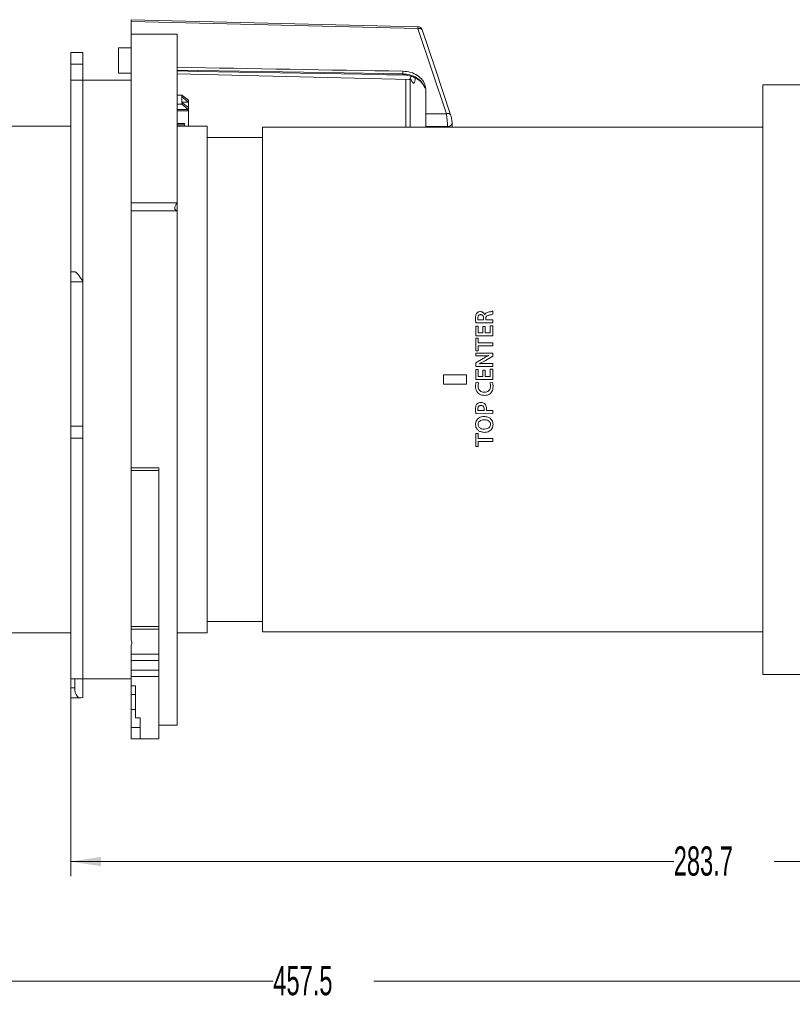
# Model space of a CAD drawing. Header units: millimetres. Extents: x 0 to 1118, y 0 to 864.
# Tile 28 of 78: x 144 to 228, y 529 to 636. Entities that reach past the tile are written whole.
import ezdxf

# ---------------------------------------------------------------- set-up
doc = ezdxf.new("R2010")
doc.units = ezdxf.units.MM
doc.styles.add('SLDTEXTSTYLE3', font='TXT', dxfattribs={"width": 0.605})
doc.dimstyles.new('SLDDIMSTYLE1', dxfattribs={"dimtxt": 3.175, "dimasz": 3.302, "dimexe": 0, "dimexo": 0.0625, "dimgap": 0.79375, "dimtad": 0, "dimtih": 1, "dimtoh": 1, "dimdec": 1, "dimlfac": 2, "dimrnd": 1e-09, "dimzin": 12, "dimdsep": 46, "dimtxsty": 'SLDTEXTSTYLE3', "dimsah": 1, "dimcen": 0.09, "dimadec": 0, "dimazin": 3, "dimtfac": 1, "dimtofl": 0, "dimtmove": 0, "dimatfit": 3, "dimfxl": 1, "dimfrac": 2, "dimtolj": 1, "dimtzin": 12, "dimarcsym": 0})

# ---------------------------------------------------------------- blocks, each defined once
blk = doc.blocks.new('_D_25')
at = {"color": 7, "linetype": 'Continuous', "lineweight": 0}
for p, q in [((149.97, 562.92), (149.97, 543.1)), ((291.79, 562.92), (291.79, 543.1)), ((149.97, 544.7), (215.43, 544.7)), ((291.79, 544.7), (226.34, 544.7))]:
    blk.add_line(p, q, dxfattribs=at)
for points in [[(149.97, 544.7), (153.27, 544.19), (153.27, 545.21)], [(291.79, 544.7), (288.49, 545.21), (288.49, 544.19)]]:
    blk.add_solid(points, dxfattribs=at)
at = {"color": 7, "linetype": 'Continuous', "lineweight": 0, "insert": (215.43, 546.35), "char_height": 3.175, "attachment_point": 1, "style": 'SLDTEXTSTYLE3'}
blk.add_mtext('283.7', dxfattribs=at)
blk = doc.blocks.new('_D_26')
at = {"color": 7, "linetype": 'Continuous', "lineweight": 0}
for p, q in [((63.04, 577.92), (63.04, 530.12)), ((291.79, 562.92), (291.79, 530.12)), ((63.04, 531.72), (171.96, 531.72)), ((291.79, 531.72), (182.88, 531.72))]:
    blk.add_line(p, q, dxfattribs=at)
for points in [[(63.04, 531.72), (66.35, 531.21), (66.35, 532.23)], [(291.79, 531.72), (288.49, 532.23), (288.49, 531.21)]]:
    blk.add_solid(points, dxfattribs=at)
at = {"color": 7, "linetype": 'Continuous', "lineweight": 0, "insert": (171.96, 533.37), "char_height": 3.175, "attachment_point": 1, "style": 'SLDTEXTSTYLE3'}
blk.add_mtext('457.5', dxfattribs=at)

msp = doc.modelspace()

# ---------------------------------------------------------------- linework, layer by layer
at = {"color": 7, "linetype": 'Continuous', "lineweight": 15}
for p, q in [((187.6627, 635.3107), (156.5193, 636.0703)), ((156.5193, 635.8734), (156.5193, 634.5174)), ((161.5193, 634.5174), (156.5193, 634.5174)), ((156.5193, 616.1988), (156.5193, 634.5174)), ((161.5193, 616.1988), (161.5193, 634.5174)), ((156.5193, 633.0053), (155.1632, 633.0053)), ((155.1632, 633.0053), (155.1632, 630.2553)), ((151.2693, 632.5113), (149.9693, 632.5113)), ((149.9693, 631.2589), (149.9693, 632.5113)), ((151.2693, 632.5113), (151.2693, 631.2589)), ((149.9693, 629.5174), (149.9693, 631.2589)), ((151.2693, 629.5174), (151.2693, 631.2589)), ((151.2693, 629.5174), (149.9693, 629.5174)), ((149.9693, 608.6924), (149.9693, 629.5174)), ((156.5193, 629.5174), (151.2693, 629.5174)), ((151.2693, 607.6931), (151.2693, 629.5174)), ((155.1632, 630.2553), (156.5193, 630.2553)), ((161.5193, 630.2118), (186.7218, 629.595)), ((187.9957, 629.3096), (187.9994, 629.3058)), ((188.5193, 628.4524), (188.5193, 625.8615)), ((273.845, 629.0174), (225.095, 629.0174)), ((225.095, 565.0174), (225.095, 629.0174)), ((161.5193, 627.8867), (162.0443, 627.8867)), ((162.0443, 627.8867), (162.0443, 627.6851)), ((162.0443, 627.8867), (162.7443, 627.323)), ((162.0443, 627.6851), (162.0443, 627.0922)), ((162.0443, 627.6851), (162.7443, 627.1214)), ((162.7443, 627.323), (162.7443, 627.1214)), ((188.5003, 628.2224), (188.5077, 628.1393)), ((162.0443, 626.8906), (161.5193, 626.8906)), ((161.5193, 626.333), (162.7368, 626.333)), ((162.0443, 627.1214), (162.7443, 627.1214)), ((162.0443, 627.0922), (162.0443, 626.8906)), ((162.7443, 626.5285), (162.0443, 627.0922)), ((162.7368, 626.333), (162.0443, 626.8906)), ((162.7368, 626.333), (162.7368, 626.1847)), ((162.7443, 627.1214), (162.7443, 626.5285)), ((162.7443, 626.1787), (162.7443, 626.5285)), ((162.7368, 626.1847), (161.5193, 626.1847)), ((162.7368, 626.1847), (162.7443, 626.1787)), ((162.7443, 626.1787), (162.7443, 624.5174)), ((191.2224, 625.6706), (191.2137, 625.7264)), ((149.9693, 624.5174), (106.345, 624.5174)), ((161.5193, 624.7896), (162.3193, 624.7896)), ((161.5193, 624.6414), (162.3193, 624.6414)), ((164.795, 624.5174), (161.5193, 624.5174)), ((162.3193, 624.7896), (162.3193, 624.6414)), ((162.3193, 624.6414), (162.3193, 624.5174)), ((164.795, 569.5174), (164.795, 624.5174)), ((225.095, 624.4174), (170.795, 624.4174)), ((170.795, 569.6174), (170.795, 624.4174)), ((188.5193, 624.4747), (188.5193, 624.4174)), ((191.3707, 624.4174), (191.3707, 624.8753)), ((170.795, 623.2674), (164.795, 623.2674)), ((156.5193, 616.1988), (161.5193, 616.1988)), ((156.5193, 615.3327), (156.5193, 616.1988)), ((161.5193, 616.1988), (161.5193, 615.3327)), ((156.5193, 587.4332), (156.5193, 615.3327)), ((161.5193, 615.3327), (156.5193, 615.3327)), ((161.5193, 559.5174), (161.5193, 615.3327)), ((150.4529, 608.6924), (149.9693, 608.6924)), ((149.9693, 607.6316), (149.9693, 608.6924)), ((149.9693, 607.6316), (149.9693, 591.9561)), ((151.2693, 607.6931), (151.2693, 607.6316)), ((151.2693, 607.6316), (151.2693, 591.9561)), ((149.9693, 590.6655), (149.9693, 591.9561)), ((151.2693, 591.9561), (151.2693, 590.6655)), ((149.9693, 590.6655), (151.2693, 590.6655)), ((149.9693, 564.5174), (149.9693, 590.6655)), ((151.2693, 564.5174), (151.2693, 590.6655)), ((159.5193, 587.4332), (156.5193, 587.4332)), ((156.5193, 587.1488), (156.5193, 587.4332)), ((156.5193, 587.1488), (156.5193, 570.2244)), ((159.5193, 566.2992), (159.5193, 587.4332)), ((164.795, 570.7674), (170.795, 570.7674)), ((156.5193, 569.9225), (156.5193, 570.2244)), ((159.5193, 570.2244), (156.5193, 570.2244)), ((159.5193, 569.9225), (156.5193, 569.9225)), ((156.5193, 569.9225), (156.5193, 568.8337)), ((170.795, 569.6174), (225.095, 569.6174)), ((106.345, 569.5174), (149.9693, 569.5174)), ((161.5193, 569.5174), (164.795, 569.5174)), ((156.5193, 568.1645), (156.5193, 567.1992)), ((156.5193, 566.5068), (156.5193, 567.1992)), ((156.5193, 566.5068), (156.5193, 565.4827)), ((159.5193, 566.5068), (159.5193, 565.4827)), ((156.5193, 564.7827), (156.5193, 565.4827)), ((159.5193, 565.4827), (159.5193, 564.7827)), ((149.9693, 564.5174), (151.2693, 564.5174)), ((149.9693, 563.5625), (149.9693, 564.5174)), ((150.4032, 563.5625), (150.4032, 564.5174)), ((151.2693, 564.5174), (156.5193, 564.5174)), ((151.2693, 564.5174), (151.2693, 562.5179)), ((156.5193, 564.7827), (156.5193, 563.7645)), ((159.5193, 564.7827), (159.5193, 558.0174)), ((225.095, 565.0174), (273.845, 565.0174)), ((149.9693, 562.4633), (149.9693, 563.5625)), ((156.5193, 563.7645), (157.0193, 563.7645)), ((156.5193, 563.7645), (156.5193, 562.8165)), ((157.0193, 560.2916), (157.0193, 563.7645)), ((149.9693, 562.4633), (151.0378, 562.4633)), ((156.5193, 561.19), (156.5193, 562.8165)), ((156.5193, 561.19), (156.5193, 559.2445)), ((157.5193, 560.2916), (157.0193, 560.2916)), ((157.5193, 558.0174), (157.5193, 560.2916)), ((156.5193, 559.2441), (156.5193, 559.2445)), ((156.5193, 559.2441), (157.5193, 559.2441)), ((156.5193, 559.2441), (156.5193, 558.0346)), ((159.5193, 559.5174), (161.5193, 559.5174)), ((157.5193, 558.0346), (156.5193, 558.0346)), ((157.5193, 558.0174), (159.5193, 558.0174))]:
    msp.add_line(p, q, dxfattribs=at)
at = {"color": 9, "linetype": 'Continuous', "lineweight": 0}
for p, q in [((187.6592, 635.1122), (156.5193, 635.8734)), ((190.7482, 625.8686), (187.6592, 635.1122)), ((151.2693, 631.2589), (149.9693, 631.2589)), ((186.0411, 630.1766), (186.0411, 630.4756)), ((186.3524, 624.4174), (186.3524, 629.6073)), ((186.8266, 629.5856), (186.8266, 624.4174)), ((188.5003, 628.2224), (188.5193, 628.1386)), ((188.5193, 625.8615), (190.7482, 625.8686)), ((190.8794, 624.4174), (190.8794, 624.4828)), ((151.2693, 607.6316), (149.9693, 607.6316)), ((194.9082, 604.0615), (194.9166, 604.0612)), ((195.7934, 604.4574), (195.7938, 604.1152)), ((193.9413, 602.8144), (194.2177, 602.8144)), ((193.9413, 601.7488), (193.9413, 602.8144)), ((195.7934, 603.172), (193.954, 603.1716)), ((194.1837, 603.4993), (194.782, 603.4993)), ((194.2177, 602.8144), (194.2177, 602.076)), ((194.7047, 602.7732), (194.9792, 602.7732)), ((194.7047, 602.076), (194.7047, 602.7732)), ((194.782, 603.4993), (194.782, 603.6962)), ((194.9792, 602.7732), (194.9792, 602.076)), ((195.029, 603.6669), (195.029, 603.4993)), ((195.029, 603.4993), (195.7934, 603.4993)), ((195.517, 602.8556), (195.7934, 602.8556)), ((195.517, 602.076), (195.517, 602.8556)), ((195.7934, 603.4993), (195.7934, 603.172)), ((195.7934, 602.8556), (195.7934, 601.7488)), ((195.7934, 601.7488), (193.9413, 601.7488)), ((194.2177, 602.076), (194.7047, 602.076)), ((194.9792, 602.076), (195.517, 602.076)), ((193.9413, 601.5157), (194.2177, 601.5157)), ((193.9413, 600.129), (193.9413, 601.5157)), ((194.2177, 601.5157), (194.2177, 600.9832)), ((194.2177, 600.9832), (195.7934, 600.9832)), ((194.2177, 600.656), (194.2177, 600.129)), ((195.7934, 600.656), (194.2177, 600.656)), ((195.7934, 600.9832), (195.7934, 600.656)), ((194.2177, 600.129), (193.9413, 600.129)), ((193.9437, 599.8904), (195.7934, 599.8904)), ((193.9437, 599.5886), (193.9437, 599.8904)), ((194.5893, 599.5886), (193.9437, 599.5886)), ((195.7934, 599.5529), (194.9817, 599.07)), ((195.3645, 599.6124), (195.3645, 599.6176)), ((195.7934, 599.8904), (195.7934, 599.5529)), ((193.9413, 598.8208), (194.7403, 599.2975)), ((193.9413, 598.4449), (193.9413, 598.8208)), ((195.7934, 598.4449), (193.9413, 598.4449)), ((194.3424, 598.7387), (194.3452, 598.7305)), ((195.1311, 598.7467), (195.7934, 598.7467)), ((195.7934, 598.7467), (195.7934, 598.4449)), ((192.945, 597.5174), (190.445, 597.5174)), ((190.445, 597.5174), (190.445, 596.5174)), ((192.945, 596.5174), (192.945, 597.5174)), ((193.9413, 598.0873), (194.2177, 598.0873)), ((193.9413, 597.0217), (193.9413, 598.0873)), ((194.2177, 598.0873), (194.2177, 597.3489)), ((194.7047, 598.0461), (194.9792, 598.0461)), ((194.7047, 597.3489), (194.7047, 598.0461)), ((194.9792, 598.0461), (194.9792, 597.3489)), ((195.517, 598.1285), (195.7934, 598.1285)), ((195.517, 597.3489), (195.517, 598.1285)), ((195.7934, 598.1285), (195.7934, 597.0217)), ((190.445, 596.5174), (192.945, 596.5174)), ((195.7934, 597.0217), (193.9413, 597.0217)), ((193.9972, 596.7304), (194.2638, 596.656)), ((194.2177, 597.3489), (194.7047, 597.3489)), ((194.9792, 597.3489), (195.517, 597.3489)), ((195.4737, 596.659), (195.7378, 596.7136)), ((195.7934, 593.3112), (193.9536, 593.3108)), ((194.1842, 593.6384), (194.8419, 593.6384)), ((195.0967, 593.6384), (195.7934, 593.6384)), ((195.7934, 593.6384), (195.7934, 593.3112)), ((193.9182, 592.1501), (193.9183, 592.1501)), ((194.19, 592.1419), (194.1903, 592.1417)), ((149.9693, 591.9561), (151.2693, 591.9561)), ((193.9413, 591.1466), (194.2177, 591.1466)), ((193.9413, 589.7599), (193.9413, 591.1466)), ((194.2177, 591.1466), (194.2177, 590.6141)), ((194.2177, 590.6141), (195.7934, 590.6141)), ((194.2177, 590.2869), (194.2177, 589.7599)), ((195.7934, 590.2869), (194.2177, 590.2869)), ((195.7934, 590.6141), (195.7934, 590.2869)), ((194.2177, 589.7599), (193.9413, 589.7599)), ((159.5193, 587.1488), (156.5193, 587.1488)), ((156.5193, 567.1992), (159.5193, 567.1992)), ((159.5193, 566.5068), (156.5193, 566.5068)), ((156.5193, 565.4827), (159.5193, 565.4827)), ((159.5193, 564.7827), (156.5193, 564.7827)), ((149.9693, 563.5625), (150.4032, 563.5625)), ((156.5193, 562.8165), (157.0193, 562.8165)), ((157.0193, 561.19), (156.5193, 561.19)), ((156.5193, 559.2445), (157.5193, 559.2445))]:
    msp.add_line(p, q, dxfattribs=at)
at = {"color": 9, "linetype": 'Continuous', "lineweight": 0, "flags": 128}
for points in [[(188.1247, 634.9701), (188.1246, 634.9704), (188.0979, 635.0203), (188.0543, 635.0623), (187.9955, 635.0948), (187.9237, 635.1167), (187.8416, 635.1271), (187.7523, 635.1256), (187.6592, 635.1122)], [(161.5193, 630.6022), (177.5153, 630.325), (186.0411, 630.1766)], [(186.2283, 630.0548), (184.2659, 630.1021), (183.7669, 630.1141)], [(191.2137, 625.7264), (191.2136, 625.7265), (191.187, 625.7764), (191.1434, 625.8185), (191.0846, 625.8511), (191.0128, 625.873), (190.9307, 625.8834), (190.8414, 625.8819), (190.7482, 625.8686)], [(190.8794, 624.4828), (189.5198, 624.4782), (188.5193, 624.4747)]]:
    msp.add_lwpolyline(points, dxfattribs=at)
at = {"color": 7, "linetype": 'Continuous', "lineweight": 15, "flags": 128}
for points in [[(191.2137, 625.7264), (189.556, 630.6871), (188.1247, 634.9701)], [(161.5193, 630.5029), (163.7791, 630.4636), (186.0367, 630.0745)]]:
    msp.add_lwpolyline(points, dxfattribs=at)
at = {"color": 9, "linetype": 'Continuous', "lineweight": 0}
for centre, radius, start, end in [((177.2636, 635.3963), 10.3995, 358.434916, 359.532656), ((184.8603, 630.1761), 1.1807, 355.063046, 0.026712), ((188.0989, 629.3974), 0.1354, 174.834467, 220.39261), ((190.9289, 624.9246), 0.4445, 263.603433, 353.632132)]:
    msp.add_arc(centre, radius, start, end, dxfattribs=at)
at = {"color": 7, "linetype": 'Continuous', "lineweight": 15}
msp.add_arc((187.6505, 634.8116), 0.5, 18.478439, 88.595264, dxfattribs=at)
for centre, major_axis, ratio, start_param, end_param in [((-1385.9286, 613.6742), (3173.8938, -33.321), 0.01207666, 1.05276473, 1.06163594), ((161.8943, 615.9533), (0.5413, 0.5413), 0.57735027, 1.69069866, 3.5452891), ((151.2693, 607.1924), (-0.8374, 1.4949), 0.14769566, 4.97018011, 6.20063724), ((151.2693, 563.9633), (0.328, 1.4896), 0.53807051, 1.95926212, 3.53005845)]:
    msp.add_ellipse(centre, major_axis=major_axis, ratio=ratio, start_param=start_param, end_param=end_param, dxfattribs=at)
for points, knots in [([(156.5193, 635.8734), (156.5193, 635.9146), (156.5193, 635.997), (156.5193, 636.0638), (156.5193, 636.0661), (156.5193, 636.0671)], [0, 0, 0, 0, 0.36599346, 0.73198966, 1, 1, 1, 1]), ([(186.0378, 630.0701), (186.0541, 630.0712), (186.2771, 630.0866), (186.7097, 630.0051), (187.2805, 629.819), (187.7206, 629.5699), (187.9146, 629.3721), (187.9868, 629.2984)], [0, 0, 0, 0, 0.02162277, 0.29526991, 0.56665296, 0.83868639, 1, 1, 1, 1]), ([(186.0411, 630.4756), (186.3219, 630.4486), (186.8835, 630.3947), (187.6289, 630.0373), (188.1888, 629.5207), (188.4791, 628.9595), (188.508, 628.5939), (188.5193, 628.4524)], [0, 0, 0, 0, 0.21591528, 0.43183149, 0.64772413, 0.8635863, 1, 1, 1, 1]), ([(186.7214, 629.584), (186.7634, 629.5844), (186.8582, 629.5852), (186.9444, 629.5277), (186.9722, 629.4997), (186.9677, 629.5054), (186.9667, 629.5067)], [0, 0, 0, 0, 0.26951793, 0.60842933, 0.91240848, 1, 1, 1, 1]), ([(187.9993, 629.3051), (188.0015, 629.3032), (188.1224, 629.1967), (188.2922, 628.961), (188.3729, 628.7344), (188.4056, 628.6427)], [0, 0, 0, 0, 0.01070755, 0.59966012, 1, 1, 1, 1]), ([(188.5193, 625.8615), (188.5193, 625.7651), (188.5193, 625.5722), (188.5193, 625.2291), (188.5193, 624.8958), (188.5193, 624.6377), (188.5193, 624.5189), (188.5193, 624.4747)], [0, 0, 0, 0, 0.217727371, 0.435456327, 0.653150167, 0.870830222, 1, 1, 1, 1]), ([(191.3687, 624.8774), (191.3672, 624.9363), (191.3638, 625.0659), (191.3239, 625.3059), (191.2717, 625.5453), (191.2297, 625.6687), (191.2126, 625.7186)], [0, 0, 0, 0, 0.23448725, 0.5154527, 0.80379838, 1, 1, 1, 1]), ([(156.5193, 568.8337), (156.562, 568.6922), (156.6306, 568.4649), (156.5498, 568.2468), (156.5193, 568.1645)], [0, 0, 0, 0, 0.622448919, 1, 1, 1, 1])]:
    msp.add_open_spline(points, degree=3, knots=knots, dxfattribs=at)
at = {"color": 9, "linetype": 'Continuous', "lineweight": 0}
for points, knots in [([(186.0411, 630.1766), (186.2176, 630.1639), (186.6736, 630.1312), (187.3763, 629.8941), (187.769, 629.5703), (187.964, 629.4096)], [0, 0, 0, 0, 0.24141095, 0.6234205, 1, 1, 1, 1]), ([(186.7204, 629.6093), (186.7567, 629.6145), (186.8346, 629.6257), (186.8833, 629.8108), (186.8871, 629.9817), (186.8883, 630.0389)], [0, 0, 0, 0, 0.36700381, 0.78829374, 1, 1, 1, 1]), ([(187.3625, 629.7787), (187.3609, 629.7019), (187.356, 629.4727), (187.2995, 629.2214), (187.1761, 629.1544), (187.0398, 629.2711), (186.9488, 629.4741), (186.9199, 629.5385)], [0, 0, 0, 0, 0.12280048, 0.36645048, 0.62020305, 0.87938584, 1, 1, 1, 1]), ([(187.964, 629.4096), (188.1317, 629.2184), (188.3461, 628.974), (188.3949, 628.7019), (188.4056, 628.6427)], [0, 0, 0, 0, 0.78228738, 1, 1, 1, 1]), ([(190.8794, 624.4828), (190.8795, 624.5191), (190.8797, 624.6299), (190.8678, 624.877), (190.8386, 625.2168), (190.797, 625.5707), (190.7644, 625.7694), (190.7482, 625.8686)], [0, 0, 0, 0, 0.10673606, 0.32598867, 0.5501594, 0.77558519, 1, 1, 1, 1]), ([(193.9163, 603.672), (193.9195, 603.7662), (193.9244, 603.9102), (193.9731, 604.1033), (194.0316, 604.189), (194.0616, 604.2331)], [0, 0, 0, 0, 0.47916759, 0.73233476, 1, 1, 1, 1]), ([(194.0616, 604.2331), (194.0968, 604.2668), (194.1671, 604.3342), (194.3036, 604.3805), (194.3946, 604.3859), (194.4365, 604.3884)], [0, 0, 0, 0, 0.3496624, 0.70064035, 1, 1, 1, 1]), ([(194.4703, 604.0612), (194.4318, 604.0583), (194.3657, 604.0533), (194.2808, 604.0104), (194.2184, 603.9414), (194.1736, 603.8368), (194.1695, 603.7521), (194.1673, 603.7046)], [0, 0, 0, 0, 0.21190875, 0.3646468, 0.51776338, 0.72917022, 1, 1, 1, 1]), ([(194.4365, 604.3884), (194.506, 604.3811), (194.6386, 604.3672), (194.7912, 604.2553), (194.8732, 604.1473), (194.9006, 604.0802), (194.9082, 604.0615)], [0, 0, 0, 0, 0.3338771, 0.63733412, 0.89948114, 1, 1, 1, 1]), ([(194.782, 603.6962), (194.777, 603.7599), (194.7694, 603.8569), (194.6992, 603.9692), (194.6221, 604.0309), (194.5405, 604.0575), (194.4903, 604.0601), (194.4703, 604.0612)], [0, 0, 0, 0, 0.35428607, 0.53931634, 0.72518586, 0.89037948, 1, 1, 1, 1]), ([(194.9166, 604.0612), (194.9386, 604.1015), (194.9807, 604.1787), (195.1118, 604.2634), (195.2135, 604.2945), (195.2748, 604.3133)], [0, 0, 0, 0, 0.3037358, 0.58049917, 1, 1, 1, 1]), ([(195.355, 603.9936), (195.2985, 603.9801), (195.2127, 603.9595), (195.1108, 603.8978), (195.054, 603.8211), (195.0328, 603.7395), (195.03, 603.6864), (195.029, 603.6669)], [0, 0, 0, 0, 0.33459035, 0.5076873, 0.68254625, 0.88362877, 1, 1, 1, 1]), ([(195.2748, 604.3133), (195.3618, 604.3349), (195.4923, 604.3674), (195.6676, 604.4085), (195.7514, 604.4411), (195.7934, 604.4574)], [0, 0, 0, 0, 0.4992067, 0.7489067, 1, 1, 1, 1]), ([(195.7938, 604.1152), (195.7582, 604.1018), (195.6695, 604.0684), (195.5215, 604.0325), (195.4105, 604.0066), (195.355, 603.9936)], [0, 0, 0, 0, 0.25040048, 0.62492806, 1, 1, 1, 1]), ([(193.954, 603.1716), (193.9428, 603.2545), (193.9261, 603.3791), (193.9177, 603.5462), (193.9168, 603.6301), (193.9163, 603.672)], [0, 0, 0, 0, 0.49824123, 0.7489635, 1, 1, 1, 1]), ([(194.1673, 603.7046), (194.1679, 603.6703), (194.1689, 603.6189), (194.1738, 603.5502), (194.1804, 603.5163), (194.1837, 603.4993)], [0, 0, 0, 0, 0.49845044, 0.74853669, 1, 1, 1, 1]), ([(195.3645, 599.6176), (195.3, 599.6126), (195.171, 599.6026), (194.9126, 599.5906), (194.7186, 599.5894), (194.5893, 599.5886)], [0, 0, 0, 0, 0.25005719, 0.50013943, 1, 1, 1, 1]), ([(194.7403, 599.2975), (194.8414, 599.3551), (194.9934, 599.4415), (195.2033, 599.5433), (195.3108, 599.5894), (195.3645, 599.6124)], [0, 0, 0, 0, 0.49894559, 0.74928939, 1, 1, 1, 1]), ([(194.9817, 599.07), (194.8773, 599.0109), (194.7207, 598.9223), (194.507, 598.8125), (194.3973, 598.7633), (194.3424, 598.7387)], [0, 0, 0, 0, 0.49937505, 0.74950521, 1, 1, 1, 1]), ([(194.3452, 598.7305), (194.4106, 598.7337), (194.5415, 598.7403), (194.8036, 598.7458), (195.0001, 598.7464), (195.1311, 598.7467)], [0, 0, 0, 0, 0.25002938, 0.50006694, 1, 1, 1, 1]), ([(193.9163, 596.2799), (193.9173, 596.3184), (193.9193, 596.3953), (193.9342, 596.5486), (193.972, 596.6578), (193.9972, 596.7304)], [0, 0, 0, 0, 0.25081073, 0.50182274, 1, 1, 1, 1]), ([(194.2638, 596.656), (194.2524, 596.6271), (194.2296, 596.5693), (194.2002, 596.4485), (194.1957, 596.3556), (194.1927, 596.2938)], [0, 0, 0, 0, 0.25071997, 0.50139731, 1, 1, 1, 1]), ([(195.5424, 596.2911), (195.5415, 596.3225), (195.5398, 596.3855), (195.5251, 596.5106), (195.4942, 596.5997), (195.4737, 596.659)], [0, 0, 0, 0, 0.25096167, 0.5022254, 1, 1, 1, 1]), ([(195.7378, 596.7136), (195.7525, 596.6753), (195.7819, 596.5989), (195.8114, 596.4384), (195.8159, 596.3169), (195.8188, 596.2363)], [0, 0, 0, 0, 0.25213235, 0.50321491, 1, 1, 1, 1]), ([(194.8908, 595.2931), (194.7518, 595.3057), (194.5173, 595.3268), (194.2296, 595.4997), (194.0422, 595.725), (193.9338, 595.9962), (193.922, 596.1881), (193.9163, 596.2799)], [0, 0, 0, 0, 0.26547504, 0.4480486, 0.6304914, 0.82324193, 1, 1, 1, 1]), ([(194.1927, 596.2938), (194.2014, 596.1967), (194.2161, 596.0336), (194.3422, 595.8376), (194.5094, 595.7096), (194.698, 595.6551), (194.8243, 595.6487), (194.8745, 595.6462)], [0, 0, 0, 0, 0.27191886, 0.45657859, 0.64181156, 0.85761196, 1, 1, 1, 1]), ([(194.8745, 595.6462), (194.9708, 595.6536), (195.1323, 595.666), (195.334, 595.7775), (195.4608, 595.9226), (195.5308, 596.102), (195.5385, 596.2263), (195.5424, 596.2911)], [0, 0, 0, 0, 0.2732751, 0.45859221, 0.64454576, 0.81477046, 1, 1, 1, 1]), ([(195.8188, 596.2363), (195.8081, 596.101), (195.7903, 595.8745), (195.6314, 595.5934), (195.424, 595.4138), (195.1661, 595.3103), (194.984, 595.2989), (194.8908, 595.2931)], [0, 0, 0, 0, 0.26973855, 0.45187742, 0.63432339, 0.81292939, 1, 1, 1, 1]), ([(193.9163, 593.8167), (193.9174, 593.8638), (193.9195, 593.9581), (193.9414, 594.0966), (193.9813, 594.2339), (194.0352, 594.312), (194.0628, 594.352)], [0, 0, 0, 0, 0.25008517, 0.50049064, 0.74415917, 1, 1, 1, 1]), ([(194.0628, 594.352), (194.1101, 594.3952), (194.1983, 594.4757), (194.353, 594.521), (194.4459, 594.5256), (194.4842, 594.5275)], [0, 0, 0, 0, 0.404814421, 0.755315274, 1, 1, 1, 1]), ([(194.4988, 594.2003), (194.4533, 594.1969), (194.3768, 594.1911), (194.2817, 594.1377), (194.2142, 594.0598), (194.1732, 593.9528), (194.1692, 593.8713), (194.1673, 593.8302)], [0, 0, 0, 0, 0.23979307, 0.40248012, 0.56503531, 0.78098894, 1, 1, 1, 1]), ([(194.4842, 594.5275), (194.5237, 594.526), (194.6392, 594.5217), (194.7974, 594.4773), (194.8875, 594.4006), (194.9194, 594.3735)], [0, 0, 0, 0, 0.25180754, 0.73508327, 1, 1, 1, 1]), ([(194.8562, 593.8004), (194.8526, 593.8567), (194.8467, 593.9501), (194.7899, 594.07), (194.7123, 594.1476), (194.61, 594.1926), (194.5378, 594.1976), (194.4988, 594.2003)], [0, 0, 0, 0, 0.27736607, 0.4605332, 0.64490824, 0.80837027, 1, 1, 1, 1]), ([(194.9194, 594.3735), (194.9692, 594.3043), (195.0542, 594.1862), (195.0997, 593.9826), (195.1049, 593.8618), (195.1076, 593.8004)], [0, 0, 0, 0, 0.40948107, 0.69997119, 1, 1, 1, 1]), ([(193.9536, 593.3108), (193.9419, 593.3942), (193.9242, 593.5197), (193.9181, 593.689), (193.9169, 593.7741), (193.9163, 593.8167)], [0, 0, 0, 0, 0.49755051, 0.74868878, 1, 1, 1, 1]), ([(194.1673, 593.8302), (194.1682, 593.7982), (194.1695, 593.7501), (194.1741, 593.6859), (194.1808, 593.6543), (194.1842, 593.6384)], [0, 0, 0, 0, 0.49818349, 0.74819872, 1, 1, 1, 1]), ([(194.8419, 593.6384), (194.8469, 593.665), (194.8544, 593.705), (194.8562, 593.7593), (194.8562, 593.7867), (194.8562, 593.8004)], [0, 0, 0, 0, 0.495895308, 0.747715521, 1, 1, 1, 1]), ([(195.1076, 593.8004), (195.1074, 593.7734), (195.1071, 593.7328), (195.1027, 593.6788), (195.0987, 593.6519), (195.0967, 593.6384)], [0, 0, 0, 0, 0.4985163, 0.74895871, 1, 1, 1, 1]), ([(194.8813, 591.2776), (194.7326, 591.2916), (194.4847, 591.3149), (194.186, 591.4989), (194.0049, 591.7236), (193.9297, 591.9553), (193.9214, 592.0969), (193.9182, 592.1501)], [0, 0, 0, 0, 0.30160902, 0.50285828, 0.70468794, 0.88900558, 1, 1, 1, 1]), ([(193.9183, 592.1501), (193.93, 592.2688), (193.95, 592.4709), (194.1057, 592.7187), (194.3111, 592.8813), (194.5663, 592.985), (194.7537, 592.9967), (194.8487, 593.0027)], [0, 0, 0, 0, 0.25199632, 0.42902103, 0.60576745, 0.80033614, 1, 1, 1, 1]), ([(194.8622, 592.65), (194.762, 592.6421), (194.5921, 592.6286), (194.3922, 592.5306), (194.2684, 592.4146), (194.2038, 592.2819), (194.1945, 592.1875), (194.19, 592.1419)], [0, 0, 0, 0, 0.31687717, 0.53749027, 0.69491982, 0.85269615, 1, 1, 1, 1]), ([(194.1903, 592.1417), (194.1985, 592.0725), (194.2122, 591.9556), (194.3163, 591.809), (194.4765, 591.7002), (194.6736, 591.639), (194.8172, 591.6331), (194.8757, 591.6307)], [0, 0, 0, 0, 0.21763416, 0.36723192, 0.5519134, 0.81747031, 1, 1, 1, 1]), ([(194.8487, 593.0027), (194.9808, 592.9929), (195.2068, 592.9761), (195.4976, 592.8306), (195.6901, 592.6259), (195.7996, 592.3777), (195.8113, 592.2054), (195.8168, 592.1227)], [0, 0, 0, 0, 0.26635773, 0.45579317, 0.64575197, 0.83002676, 1, 1, 1, 1]), ([(195.5448, 592.1417), (195.5369, 592.2089), (195.5232, 592.3246), (195.426, 592.4623), (195.283, 592.567), (195.0898, 592.6385), (194.9363, 592.6463), (194.8622, 592.65)], [0, 0, 0, 0, 0.21248528, 0.36579283, 0.51850635, 0.76754252, 1, 1, 1, 1]), ([(194.8757, 591.6307), (194.9909, 591.6403), (195.1686, 591.6552), (195.3684, 591.7681), (195.4807, 591.8863), (195.5348, 592.0162), (195.5418, 592.1037), (195.5448, 592.1417)], [0, 0, 0, 0, 0.36187779, 0.55798526, 0.71735453, 0.87704331, 1, 1, 1, 1]), ([(195.8168, 592.1227), (195.8042, 592.0026), (195.7828, 591.7981), (195.6199, 591.5523), (195.4095, 591.3909), (195.1544, 591.2941), (194.9704, 591.283), (194.8813, 591.2776)], [0, 0, 0, 0, 0.25517711, 0.43420794, 0.61275761, 0.81239092, 1, 1, 1, 1])]:
    msp.add_open_spline(points, degree=3, knots=knots, dxfattribs=at)

# ---------------------------------------------------------------- dimensions: what is measured, and where the dimension line sits
at = {"color": 7, "linetype": 'Continuous', "lineweight": 0}
for base, p1, p2, picture, middle in [((291.795, 531.7175), (63.045, 579.5174), (291.795, 564.5174), '_D_26', (177.42, 531.7175)), ((149.9693, 544.6981), (291.795, 564.5174), (149.9693, 564.5174), '_D_25', (220.8821, 544.6981))]:
    dim = msp.add_linear_dim(base=base, p1=p1, p2=p2, dimstyle='SLDDIMSTYLE1', dxfattribs=at)
    dim.commit()
    dim.dimension.update_dxf_attribs({"geometry": picture, "text_midpoint": middle, "dimtype": 160})

doc.saveas('drawing.dxf')
